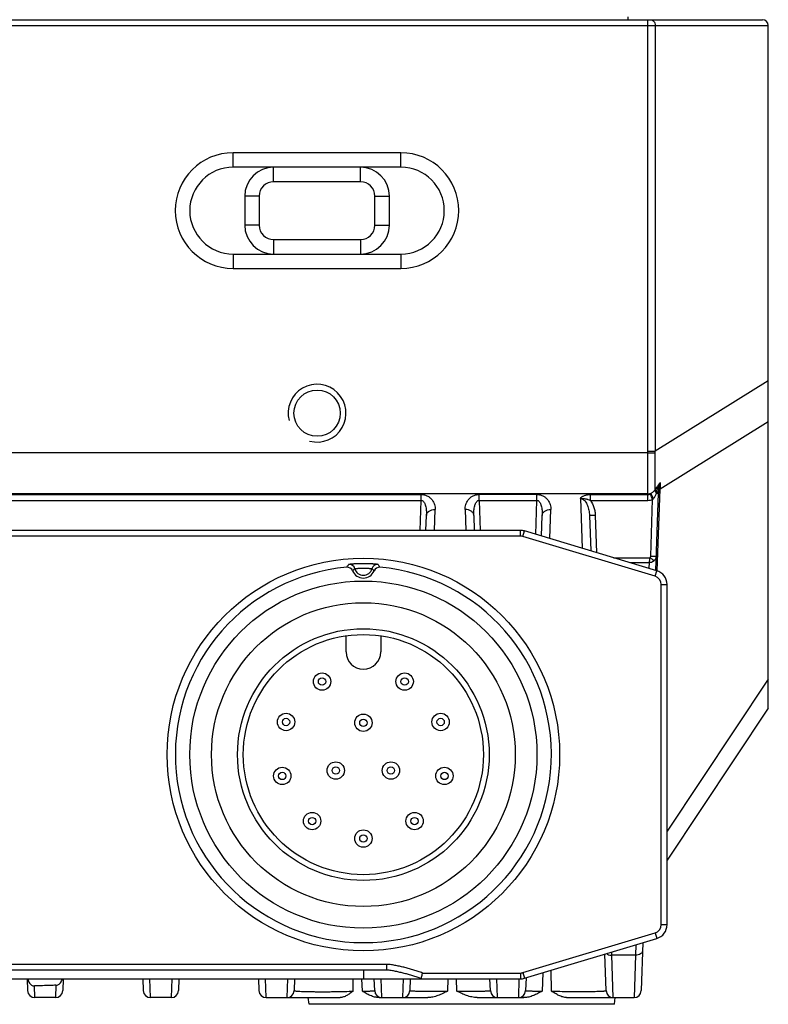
# Model space of a CAD drawing. Header units: millimetres. Extents: x 41 to 356, y 46 to 372.
# Tile 20 of 22: x 96 to 122, y 312 to 346. Entities that reach past the tile are written whole.
import ezdxf

# ---------------------------------------------------------------- set-up
doc = ezdxf.new("R2010")
doc.units = ezdxf.units.MM
doc.header["$LTSCALE"] = 23.1
doc.layers.add('00_COMPONENTS', color=7, linetype='CONTINUOUS')

msp = doc.modelspace()

# ---------------------------------------------------------------- linework, layer by layer
at = {"layer": '00_COMPONENTS', "color": 7}
for p, q in [((67.822, 345.916), (121.422, 345.916)), ((121.622, 322.116), (121.622, 345.716)), ((108.921, 341.316), (103.121, 341.316)), ((107.521, 340.816), (104.521, 340.816)), ((103.521, 339.816), (103.521, 338.816)), ((108.521, 338.816), (108.521, 339.816)), ((104.521, 337.816), (107.521, 337.816)), ((103.121, 337.316), (108.921, 337.316)), ((117.738, 326.88), (117.831, 329.549)), ((109.786, 328.265), (109.804, 328.784)), ((111.44, 328.784), (111.458, 328.265)), ((113.779, 328.068), (113.804, 328.784)), ((115.44, 328.784), (115.483, 327.557)), ((113.049, 328.265), (76.195, 328.265)), ((117.766, 326.872), (113.192, 328.244)), ((118.122, 314.637), (118.122, 326.393)), ((107.022, 324.065), (107.022, 324.621)), ((108.222, 324.621), (108.222, 324.065)), ((121.622, 322.116), (118.122, 316.866)), ((113.192, 312.786), (117.766, 314.158)), ((117.288, 314.015), (117.23, 312.357)), ((116.014, 312.357), (115.969, 313.619)), ((76.195, 312.765), (113.049, 312.765)), ((108.435, 313.065), (80.809, 313.065)), ((95.999, 312.765), (96.014, 312.357)), ((97.245, 312.765), (97.23, 312.357)), ((99.999, 312.765), (100.014, 312.357)), ((101.245, 312.765), (101.23, 312.357)), ((103.999, 312.765), (104.014, 312.357)), ((105.245, 312.765), (105.23, 312.357)), ((108.014, 312.357), (107.999, 312.765)), ((109.245, 312.765), (109.23, 312.357)), ((112.014, 312.357), (111.999, 312.765)), ((113.246, 312.802), (113.23, 312.357)), ((96.981, 312.116), (96.263, 312.116)), ((100.981, 312.116), (100.263, 312.116)), ((104.263, 312.116), (106.82, 312.116)), ((105.744, 311.884), (105.719, 312.116)), ((108.165, 312.116), (109.848, 312.116)), ((111.553, 312.116), (113.172, 312.116)), ((114.65, 312.116), (116.981, 312.116)), ((116.3, 311.884), (116.324, 312.116))]:
    msp.add_line(p, q, dxfattribs=at)
at = {"layer": '00_COMPONENTS', "color": 4}
for p, q in [((116.766, 346.016), (116.766, 345.916)), ((117.461, 330.998), (117.461, 345.916)), ((67.622, 345.716), (121.622, 345.716)), ((117.711, 345.716), (117.711, 330.998)), ((103.121, 340.816), (103.121, 341.316)), ((108.921, 340.816), (108.921, 341.316)), ((104.521, 340.816), (103.121, 340.816)), ((104.521, 340.316), (104.521, 340.816)), ((108.921, 340.816), (107.521, 340.816)), ((107.521, 340.316), (107.521, 340.816)), ((107.521, 340.316), (104.521, 340.316)), ((104.021, 339.816), (103.521, 339.816)), ((104.021, 339.816), (104.021, 338.816)), ((108.021, 339.816), (108.521, 339.816)), ((108.021, 338.816), (108.021, 339.816)), ((104.021, 338.816), (103.521, 338.816)), ((108.021, 338.816), (108.521, 338.816)), ((104.521, 338.316), (107.521, 338.316)), ((104.521, 338.316), (104.521, 337.816)), ((107.521, 338.316), (107.521, 337.816)), ((103.121, 337.816), (104.521, 337.816)), ((103.121, 337.816), (103.121, 337.316)), ((107.521, 337.816), (108.921, 337.816)), ((108.921, 337.816), (108.921, 337.316)), ((121.622, 333.428), (117.711, 330.998)), ((121.622, 332.016), (117.882, 329.693)), ((117.461, 330.944), (71.783, 330.944)), ((117.461, 330.998), (117.711, 330.998)), ((117.461, 330.944), (117.711, 330.94)), ((117.461, 329.53), (71.783, 329.53)), ((79.622, 329.504), (109.622, 329.504)), ((109.622, 329.302), (109.622, 329.504)), ((113.622, 329.504), (111.622, 329.504)), ((111.622, 329.302), (111.622, 329.504)), ((113.622, 329.302), (113.622, 329.504)), ((115.471, 329.504), (117.461, 329.504)), ((115.471, 329.302), (115.471, 329.504)), ((117.461, 329.302), (117.461, 329.504)), ((117.542, 329.528), (117.573, 329.547)), ((117.783, 326.866), (117.882, 329.693)), ((79.622, 329.302), (109.622, 329.302)), ((109.586, 328.265), (109.622, 329.302)), ((111.622, 329.302), (113.622, 329.302)), ((111.622, 329.302), (111.658, 328.265)), ((113.581, 328.127), (113.622, 329.302)), ((115.127, 329.364), (115.187, 327.646)), ((115.471, 329.302), (117.461, 329.302)), ((117.555, 327.372), (117.623, 329.335)), ((110.079, 328.265), (110.104, 328.986)), ((111.14, 328.986), (111.165, 328.265)), ((114.069, 327.981), (114.104, 328.986)), ((115.64, 328.784), (115.685, 327.496)), ((113.049, 328.065), (76.195, 328.065)), ((113.049, 328.065), (113.049, 328.265)), ((113.135, 328.052), (113.192, 328.244)), ((117.708, 326.68), (113.135, 328.052)), ((116.271, 327.32), (117.538, 327.32)), ((116.831, 327.152), (117.503, 327.152)), ((117.503, 327.152), (117.496, 326.953)), ((117.708, 326.68), (117.766, 326.872)), ((117.922, 326.393), (118.122, 326.393)), ((117.922, 314.637), (117.922, 326.393)), ((121.622, 323.123), (118.122, 317.873)), ((117.922, 314.637), (118.122, 314.637)), ((113.135, 312.978), (117.708, 314.35)), ((117.708, 314.35), (117.766, 314.158)), ((117.042, 313.941), (117.029, 313.58)), ((116.215, 313.58), (116.211, 313.692)), ((117.029, 313.58), (116.215, 313.58)), ((116.263, 312.116), (116.215, 313.58)), ((117.029, 313.58), (116.981, 312.116)), ((108.435, 313.265), (80.809, 313.265)), ((108.435, 313.065), (108.435, 313.265)), ((100.263, 312.116), (100.242, 312.765)), ((101.002, 312.765), (100.981, 312.116)), ((104.263, 312.116), (104.242, 312.765)), ((105.002, 312.765), (104.981, 312.116)), ((107.267, 312.34), (107.274, 312.765)), ((107.587, 312.34), (107.57, 312.765)), ((107.587, 312.34), (107.57, 312.765)), ((107.622, 313.065), (107.622, 312.765)), ((108.263, 312.116), (108.242, 312.765)), ((109.002, 312.765), (108.981, 312.116)), ((109.667, 312.965), (113.049, 312.965)), ((110.547, 312.765), (110.535, 312.34)), ((110.855, 312.34), (110.843, 312.765)), ((110.855, 312.34), (110.843, 312.765)), ((112.263, 312.116), (112.242, 312.765)), ((113.002, 312.765), (112.981, 312.116)), ((113.049, 312.965), (113.049, 312.765)), ((113.135, 312.978), (113.192, 312.786)), ((113.828, 312.977), (113.803, 312.34)), ((113.828, 312.977), (113.803, 312.34)), ((114.123, 312.34), (114.11, 313.062)), ((114.123, 312.34), (114.11, 313.062)), ((96.263, 312.116), (96.25, 312.521)), ((96.995, 312.543), (96.981, 312.116)), ((109.022, 312.119), (109.022, 312.116)), ((116.3, 311.884), (105.744, 311.884))]:
    msp.add_line(p, q, dxfattribs=at)
at = {"layer": '00_COMPONENTS', "color": 7}
for centre, radius in [((106.022, 332.316), 0.8), ((107.622, 320.515), 6.785), ((107.622, 320.515), 6), ((107.622, 320.515), 5.25), ((107.622, 320.515), 4.35), ((107.622, 320.515), 4.15), ((106.194, 323.039), 0.3), ((109.05, 323.039), 0.3), ((106.194, 323.039), 0.127), ((109.05, 323.039), 0.127), ((104.95, 321.642), 0.3), ((110.294, 321.642), 0.3), ((104.95, 321.642), 0.127), ((107.622, 321.615), 0.3), ((107.622, 321.615), 0.127), ((110.294, 321.642), 0.127), ((106.669, 319.965), 0.3), ((108.575, 319.965), 0.3), ((104.818, 319.777), 0.3), ((104.818, 319.777), 0.127), ((106.669, 319.965), 0.127), ((108.575, 319.965), 0.127), ((110.426, 319.777), 0.3), ((110.426, 319.777), 0.127), ((105.852, 318.218), 0.3), ((105.852, 318.218), 0.127), ((109.392, 318.218), 0.3), ((109.392, 318.218), 0.127), ((107.622, 317.615), 0.3), ((107.622, 317.615), 0.127)]:
    msp.add_circle(centre, radius, dxfattribs=at)
for centre, radius, start, end in [((121.422, 345.716), 0.2, 0, 90), ((103.121, 339.316), 2, 90, 270), ((108.921, 339.316), 2, 270, 90), ((104.521, 339.816), 1, 90, 180), ((107.521, 339.816), 1, 0, 90), ((104.521, 338.816), 1, 180, 270), ((107.521, 338.816), 1, 270, 360), ((113.049, 327.765), 0.5, 73.3008, 90), ((107.622, 320.515), 6.5, 95.0661, 84.9339), ((107.066, 326.79), 0.2, 21.9762, 95.0697), ((107.622, 327.015), 0.4, 201.9799, 338.0199), ((108.178, 326.79), 0.2, 84.9302, 158.0241), ((117.622, 326.393), 0.5, 0, 73.3008), ((107.622, 324.065), 0.6, 180, 360), ((117.622, 314.637), 0.5, 286.6992, 360), ((113.049, 313.265), 0.5, 270, 286.6992), ((96.263, 312.366), 0.25, 182, 270), ((96.981, 312.366), 0.25, 270, 358), ((100.263, 312.366), 0.25, 182, 270), ((100.981, 312.366), 0.25, 270, 358), ((104.263, 312.366), 0.25, 182, 270), ((104.981, 312.366), 0.25, 270, 358), ((108.263, 312.366), 0.25, 182, 270), ((108.981, 312.366), 0.25, 270, 358), ((112.263, 312.366), 0.25, 182, 270), ((112.981, 312.366), 0.25, 270, 358), ((116.263, 312.366), 0.25, 182, 270), ((116.981, 312.366), 0.25, 270, 358)]:
    msp.add_arc(centre, radius, start, end, dxfattribs=at)
at = {"layer": '00_COMPONENTS', "color": 4}
for centre, radius, start, end in [((103.121, 339.316), 1.5, 90, 270), ((108.921, 339.316), 1.5, 270, 90), ((104.521, 339.816), 0.5, 90, 180), ((107.521, 339.816), 0.5, 0, 90), ((104.521, 338.816), 0.5, 180, 270), ((107.521, 338.816), 0.5, 270, 360), ((106.022, 332.316), 1, 255, 195), ((114.374, 330.998), 3.088, 358.9959, 359.9991), ((114.326, 330.95), 3.386, 359.8333, 0.8224), ((144.769, 329.197), 26.891, 178.4682, 178.9443), ((115.915, 329.492), 1.547, 0.442, 1.4193), ((117.546, 329.762), 0.188, 324.6429, 331.46), ((124.464, 324.919), 8.258, 144.7398, 144.8582), ((116.584, 329.897), 1.222, 343.337, 345.2281), ((119.72, 329.067), 2.023, 164.5971, 165.1423), ((119.146, 329.503), 1.316, 175.6705, 178.0013), ((117.126, 329.805), 0.684, 316.6121, 319.7996), ((113.049, 327.765), 0.3, 73.3008, 90), ((107.134, 326.893), 0.2, 14.0178, 94.3363), ((108.11, 326.893), 0.2, 85.6637, 165.9822), ((107.622, 327.015), 0.303, 193.9796, 346.0204), ((117.622, 326.393), 0.3, 0, 73.3008), ((117.622, 314.637), 0.3, 286.6992, 360), ((113.049, 313.265), 0.3, 270, 286.6992)]:
    msp.add_arc(centre, radius, start, end, dxfattribs=at)
for points, knots in [([(117.545, 345.916), (117.555, 345.916), (117.578, 345.913), (117.609, 345.901), (117.638, 345.883), (117.672, 345.849), (117.703, 345.793), (117.711, 345.742), (117.711, 345.716)], [0, 0, 0, 0, 0.113773, 0.229403, 0.348405, 0.471668, 0.730023, 1, 1, 1, 1]), ([(117.461, 329.53), (117.459, 329.631), (117.457, 329.847), (117.457, 330.189), (117.457, 330.559), (117.459, 330.814), (117.461, 330.944)], [0, 0, 0, 0, 0.214307, 0.458802, 0.724095, 1, 1, 1, 1]), ([(117.711, 329.672), (117.711, 329.765), (117.712, 329.961), (117.713, 330.269), (117.712, 330.598), (117.711, 330.825), (117.711, 330.94)], [0, 0, 0, 0, 0.219516, 0.464578, 0.727448, 1, 1, 1, 1]), ([(117.721, 329.686), (117.735, 329.706), (117.79, 329.783), (117.846, 329.859), (117.887, 329.916)], [0, 0, 0, 0, 0.253828, 1, 1, 1, 1]), ([(117.77, 329.604), (117.777, 329.631), (117.81, 329.737), (117.852, 329.84), (117.887, 329.916)], [0, 0, 0, 0, 0.250422, 1, 1, 1, 1]), ([(117.834, 329.603), (117.838, 329.655), (117.852, 329.761), (117.874, 329.864), (117.887, 329.916)], [0, 0, 0, 0, 0.4992, 1, 1, 1, 1]), ([(109.622, 329.504), (109.662, 329.504), (109.74, 329.494), (109.846, 329.452), (109.934, 329.392), (110.002, 329.32), (110.051, 329.241), (110.084, 329.157), (110.102, 329.072), (110.105, 329.014), (110.104, 328.986)], [0, 0, 0, 0, 0.151576, 0.295346, 0.428543, 0.552433, 0.669424, 0.781797, 0.891454, 1, 1, 1, 1]), ([(111.14, 328.986), (111.139, 329.014), (111.142, 329.072), (111.16, 329.157), (111.193, 329.241), (111.242, 329.32), (111.31, 329.392), (111.398, 329.452), (111.504, 329.494), (111.582, 329.504), (111.622, 329.504)], [0, 0, 0, 0, 0.108546, 0.218203, 0.330576, 0.447567, 0.571457, 0.704655, 0.848424, 1, 1, 1, 1]), ([(113.622, 329.504), (113.662, 329.504), (113.74, 329.494), (113.846, 329.452), (113.934, 329.392), (114.002, 329.32), (114.051, 329.241), (114.084, 329.157), (114.102, 329.072), (114.105, 329.014), (114.104, 328.986)], [0, 0, 0, 0, 0.151576, 0.295346, 0.428543, 0.552433, 0.669424, 0.781797, 0.891454, 1, 1, 1, 1]), ([(115.127, 329.364), (115.127, 329.365), (115.127, 329.367), (115.128, 329.369), (115.128, 329.371), (115.13, 329.374), (115.131, 329.378), (115.135, 329.384), (115.139, 329.391), (115.146, 329.399), (115.154, 329.407), (115.164, 329.417), (115.179, 329.429), (115.199, 329.441), (115.228, 329.456), (115.266, 329.472), (115.315, 329.487), (115.383, 329.5), (115.436, 329.504), (115.471, 329.504)], [0, 0, 0, 0, 0.006061, 0.012166, 0.018277, 0.024522, 0.037118, 0.049913, 0.076074, 0.10295, 0.130484, 0.158624, 0.216522, 0.27634, 0.337798, 0.464634, 0.595479, 0.729033, 1, 1, 1, 1]), ([(117.461, 329.53), (117.47, 329.53), (117.508, 329.532), (117.546, 329.539), (117.573, 329.547)], [0, 0, 0, 0, 0.252827, 1, 1, 1, 1]), ([(117.461, 329.504), (117.476, 329.503), (117.504, 329.508), (117.53, 329.52), (117.542, 329.528)], [0, 0, 0, 0, 0.501841, 1, 1, 1, 1]), ([(117.623, 329.335), (117.616, 329.353), (117.589, 329.417), (117.562, 329.481), (117.542, 329.528)], [0, 0, 0, 0, 0.278821, 1, 1, 1, 1]), ([(117.573, 329.547), (117.585, 329.554), (117.615, 329.573), (117.659, 329.606), (117.688, 329.637), (117.699, 329.654)], [0, 0, 0, 0, 0.255517, 0.631941, 1, 1, 1, 1]), ([(117.649, 329.363), (117.634, 329.396), (117.607, 329.457), (117.583, 329.518), (117.573, 329.547)], [0, 0, 0, 0, 0.547731, 1, 1, 1, 1]), ([(117.649, 329.363), (117.672, 329.39), (117.713, 329.448), (117.742, 329.513), (117.754, 329.546)], [0, 0, 0, 0, 0.502864, 1, 1, 1, 1]), ([(117.754, 329.546), (117.741, 329.564), (117.719, 329.598), (117.704, 329.636), (117.699, 329.654)], [0, 0, 0, 0, 0.547188, 1, 1, 1, 1]), ([(117.765, 329.585), (117.753, 329.6), (117.732, 329.627), (117.716, 329.658), (117.711, 329.672)], [0, 0, 0, 0, 0.55129, 1, 1, 1, 1]), ([(117.77, 329.604), (117.759, 329.617), (117.74, 329.643), (117.725, 329.673), (117.721, 329.686)], [0, 0, 0, 0, 0.548416, 1, 1, 1, 1]), ([(117.754, 329.546), (117.76, 329.546), (117.77, 329.546), (117.786, 329.546), (117.799, 329.546), (117.81, 329.547), (117.818, 329.547), (117.825, 329.548), (117.829, 329.548), (117.83, 329.549), (117.831, 329.549), (117.831, 329.549)], [0, 0, 0, 0, 0.220577, 0.417886, 0.589379, 0.732908, 0.846665, 0.929282, 0.979939, 0.993404, 1, 1, 1, 1]), ([(117.77, 329.604), (117.778, 329.603), (117.79, 329.603), (117.805, 329.602), (117.814, 329.602), (117.821, 329.602), (117.827, 329.602), (117.831, 329.602), (117.833, 329.602), (117.834, 329.603)], [0, 0, 0, 0, 0.395793, 0.5604, 0.700809, 0.815766, 0.904296, 0.965743, 1, 1, 1, 1]), ([(117.882, 329.693), (117.87, 329.68), (117.848, 329.652), (117.836, 329.619), (117.834, 329.603)], [0, 0, 0, 0, 0.518499, 1, 1, 1, 1]), ([(109.622, 329.302), (109.629, 329.302), (109.642, 329.301), (109.666, 329.293), (109.692, 329.273), (109.716, 329.244), (109.735, 329.212), (109.75, 329.179), (109.767, 329.133), (109.782, 329.074), (109.795, 329.002), (109.802, 328.93), (109.805, 328.857), (109.805, 328.808), (109.804, 328.784)], [0, 0, 0, 0, 0.033328, 0.066357, 0.130914, 0.194346, 0.257126, 0.319532, 0.381711, 0.505637, 0.629313, 0.752881, 0.876424, 1, 1, 1, 1]), ([(111.44, 328.784), (111.439, 328.808), (111.439, 328.857), (111.442, 328.93), (111.449, 329.002), (111.462, 329.074), (111.477, 329.133), (111.494, 329.179), (111.509, 329.212), (111.528, 329.244), (111.552, 329.273), (111.577, 329.293), (111.602, 329.301), (111.615, 329.302), (111.622, 329.302)], [0, 0, 0, 0, 0.123576, 0.247119, 0.370687, 0.494363, 0.618289, 0.680468, 0.742874, 0.805655, 0.869086, 0.933643, 0.966672, 1, 1, 1, 1]), ([(113.622, 329.302), (113.629, 329.302), (113.642, 329.301), (113.666, 329.293), (113.692, 329.273), (113.716, 329.244), (113.735, 329.212), (113.75, 329.179), (113.767, 329.133), (113.782, 329.074), (113.795, 329.002), (113.802, 328.93), (113.805, 328.857), (113.805, 328.808), (113.804, 328.784)], [0, 0, 0, 0, 0.033328, 0.066357, 0.130914, 0.194346, 0.257126, 0.319532, 0.381711, 0.505637, 0.629313, 0.752881, 0.876424, 1, 1, 1, 1]), ([(115.127, 329.364), (115.131, 329.364), (115.136, 329.364), (115.144, 329.365), (115.151, 329.365), (115.16, 329.365), (115.175, 329.365), (115.193, 329.365), (115.215, 329.364), (115.237, 329.363), (115.266, 329.361), (115.302, 329.356), (115.345, 329.347), (115.403, 329.331), (115.444, 329.315), (115.471, 329.302)], [0, 0, 0, 0, 0.031628, 0.047481, 0.063253, 0.09465, 0.125875, 0.187861, 0.249452, 0.310921, 0.372475, 0.496246, 0.621119, 0.746949, 1, 1, 1, 1]), ([(115.127, 329.364), (115.142, 329.364), (115.172, 329.359), (115.214, 329.34), (115.25, 329.313), (115.292, 329.271), (115.334, 329.209), (115.373, 329.129), (115.401, 329.045), (115.421, 328.959), (115.435, 328.872), (115.439, 328.813), (115.44, 328.784)], [0, 0, 0, 0, 0.064085, 0.127852, 0.191211, 0.254217, 0.379333, 0.503907, 0.62815, 0.752194, 0.876123, 1, 1, 1, 1]), ([(115.471, 329.302), (115.526, 329.229), (115.587, 329.101), (115.629, 328.922), (115.638, 328.83), (115.64, 328.784)], [0, 0, 0, 0, 0.498993, 0.74948, 1, 1, 1, 1]), ([(117.461, 329.302), (117.489, 329.302), (117.545, 329.308), (117.598, 329.324), (117.623, 329.335)], [0, 0, 0, 0, 0.499948, 1, 1, 1, 1]), ([(109.804, 328.784), (109.804, 328.798), (109.809, 328.826), (109.828, 328.865), (109.857, 328.9), (109.909, 328.942), (109.992, 328.978), (110.066, 328.986), (110.104, 328.986)], [0, 0, 0, 0, 0.103692, 0.211038, 0.324855, 0.446641, 0.712771, 1, 1, 1, 1]), ([(111.44, 328.784), (111.439, 328.798), (111.435, 328.826), (111.416, 328.865), (111.387, 328.9), (111.335, 328.942), (111.252, 328.978), (111.178, 328.986), (111.14, 328.986)], [0, 0, 0, 0, 0.103692, 0.211038, 0.324855, 0.446641, 0.712771, 1, 1, 1, 1]), ([(113.804, 328.784), (113.804, 328.798), (113.809, 328.826), (113.828, 328.865), (113.857, 328.9), (113.909, 328.942), (113.992, 328.978), (114.066, 328.986), (114.104, 328.986)], [0, 0, 0, 0, 0.103692, 0.211038, 0.324855, 0.446641, 0.712771, 1, 1, 1, 1]), ([(115.64, 328.784), (115.627, 328.784), (115.601, 328.783), (115.564, 328.782), (115.53, 328.781), (115.504, 328.781), (115.486, 328.781), (115.474, 328.781), (115.464, 328.782), (115.456, 328.782), (115.449, 328.782), (115.444, 328.783), (115.442, 328.783), (115.44, 328.784), (115.44, 328.784), (115.44, 328.784)], [0, 0, 0, 0, 0.194682, 0.381842, 0.554335, 0.705542, 0.771319, 0.829686, 0.880086, 0.922042, 0.955169, 0.979177, 0.993928, 0.997912, 1, 1, 1, 1]), ([(107.048, 326.99), (107.053, 326.998), (107.076, 327.033), (107.1, 327.068), (107.119, 327.093)], [0, 0, 0, 0, 0.245379, 1, 1, 1, 1]), ([(107.119, 327.093), (107.119, 327.093), (107.12, 327.094), (107.123, 327.095), (107.126, 327.095), (107.131, 327.096), (107.137, 327.097), (107.147, 327.099), (107.162, 327.101), (107.184, 327.104), (107.21, 327.106), (107.24, 327.109), (107.273, 327.112), (107.309, 327.115), (107.363, 327.118), (107.436, 327.121), (107.527, 327.124), (107.622, 327.125), (107.717, 327.124), (107.808, 327.121), (107.881, 327.118), (107.935, 327.115), (107.971, 327.112), (108.004, 327.109), (108.034, 327.106), (108.06, 327.104), (108.082, 327.101), (108.097, 327.099), (108.107, 327.097), (108.113, 327.096), (108.118, 327.095), (108.121, 327.095), (108.124, 327.094), (108.125, 327.093), (108.125, 327.093)], [0, 0, 0, 0, 0.001304, 0.003729, 0.007318, 0.012075, 0.01799, 0.025051, 0.042527, 0.064314, 0.090176, 0.119838, 0.152993, 0.189305, 0.228417, 0.313518, 0.405135, 0.499984, 0.594835, 0.686453, 0.771554, 0.810667, 0.846982, 0.88014, 0.909805, 0.935672, 0.957464, 0.974944, 0.982006, 0.987923, 0.992681, 0.996271, 0.998696, 1, 1, 1, 1]), ([(108.125, 327.093), (108.132, 327.084), (108.156, 327.051), (108.179, 327.016), (108.196, 326.99)], [0, 0, 0, 0, 0.255101, 1, 1, 1, 1]), ([(117.503, 327.152), (117.507, 327.164), (117.513, 327.19), (117.526, 327.246), (117.533, 327.29), (117.538, 327.32)], [0, 0, 0, 0, 0.216579, 0.460792, 1, 1, 1, 1]), ([(117.503, 327.152), (117.519, 327.154), (117.558, 327.162), (117.617, 327.183), (117.656, 327.207), (117.674, 327.221)], [0, 0, 0, 0, 0.254816, 0.634918, 1, 1, 1, 1]), ([(117.538, 327.32), (117.541, 327.324), (117.55, 327.34), (117.554, 327.358), (117.555, 327.372)], [0, 0, 0, 0, 0.251157, 1, 1, 1, 1]), ([(117.538, 327.32), (117.564, 327.301), (117.609, 327.268), (117.655, 327.235), (117.674, 327.221)], [0, 0, 0, 0, 0.576438, 1, 1, 1, 1]), ([(117.555, 327.372), (117.568, 327.372), (117.593, 327.371), (117.63, 327.37), (117.664, 327.369), (117.69, 327.369), (117.709, 327.369), (117.72, 327.369), (117.73, 327.37), (117.739, 327.37), (117.745, 327.37), (117.75, 327.371), (117.753, 327.371), (117.754, 327.372), (117.755, 327.372), (117.755, 327.372)], [0, 0, 0, 0, 0.194682, 0.381842, 0.554335, 0.705542, 0.771319, 0.829686, 0.880086, 0.922042, 0.955169, 0.979177, 0.993928, 0.997912, 1, 1, 1, 1]), ([(117.674, 327.221), (117.686, 327.231), (117.708, 327.252), (117.734, 327.289), (117.75, 327.329), (117.754, 327.358), (117.755, 327.372)], [0, 0, 0, 0, 0.260691, 0.512786, 0.758208, 1, 1, 1, 1]), ([(107.251, 326.865), (107.257, 326.872), (107.281, 326.899), (107.307, 326.924), (107.328, 326.942)], [0, 0, 0, 0, 0.24954, 1, 1, 1, 1]), ([(107.328, 326.942), (107.328, 326.942), (107.329, 326.942), (107.33, 326.943), (107.332, 326.943), (107.336, 326.944), (107.343, 326.945), (107.353, 326.947), (107.365, 326.948), (107.38, 326.95), (107.397, 326.951), (107.424, 326.954), (107.462, 326.956), (107.512, 326.958), (107.566, 326.96), (107.622, 326.96), (107.678, 326.96), (107.732, 326.958), (107.782, 326.956), (107.82, 326.954), (107.847, 326.951), (107.864, 326.95), (107.879, 326.948), (107.891, 326.947), (107.901, 326.945), (107.908, 326.944), (107.912, 326.943), (107.914, 326.943), (107.915, 326.942), (107.916, 326.942), (107.916, 326.942)], [0, 0, 0, 0, 0.001285, 0.003652, 0.007148, 0.01178, 0.024424, 0.041493, 0.062838, 0.088267, 0.11755, 0.150421, 0.225682, 0.311246, 0.403865, 0.499985, 0.596106, 0.688726, 0.77429, 0.849554, 0.882428, 0.911716, 0.937149, 0.958498, 0.975571, 0.988218, 0.992851, 0.996348, 0.998715, 1, 1, 1, 1]), ([(107.916, 326.942), (107.923, 326.936), (107.95, 326.912), (107.975, 326.886), (107.993, 326.865)], [0, 0, 0, 0, 0.250607, 1, 1, 1, 1]), ([(116.027, 313.637), (116.04, 313.627), (116.096, 313.592), (116.164, 313.579), (116.215, 313.58)], [0, 0, 0, 0, 0.232881, 1, 1, 1, 1]), ([(117.279, 313.748), (117.279, 313.737), (117.274, 313.714), (117.259, 313.681), (117.235, 313.651), (117.192, 313.616), (117.122, 313.587), (117.061, 313.58), (117.029, 313.58)], [0, 0, 0, 0, 0.103692, 0.211038, 0.324855, 0.446641, 0.712772, 1, 1, 1, 1]), ([(109.667, 312.965), (109.643, 312.976), (109.594, 312.995), (109.494, 313.031), (109.367, 313.07), (109.214, 313.114), (109.06, 313.154), (108.905, 313.19), (108.776, 313.218), (108.671, 313.238), (108.593, 313.251), (108.514, 313.261), (108.461, 313.265), (108.435, 313.265)], [0, 0, 0, 0, 0.062496, 0.124997, 0.249998, 0.375002, 0.500008, 0.625013, 0.750016, 0.812519, 0.875021, 0.93752, 1, 1, 1, 1]), ([(105.23, 312.357), (105.23, 312.356), (105.233, 312.354), (105.238, 312.352), (105.243, 312.35), (105.25, 312.349), (105.262, 312.347), (105.282, 312.344), (105.309, 312.341), (105.343, 312.339), (105.382, 312.336), (105.446, 312.333), (105.538, 312.329), (105.664, 312.325), (105.805, 312.323), (105.961, 312.321), (106.127, 312.32), (106.3, 312.32), (106.476, 312.321), (106.704, 312.323), (106.968, 312.329), (107.173, 312.335), (107.267, 312.34)], [0, 0, 0, 0, 0.002157, 0.004196, 0.006956, 0.010451, 0.014688, 0.02539, 0.03904, 0.055594, 0.074984, 0.097127, 0.149255, 0.210984, 0.28106, 0.357992, 0.440083, 0.525479, 0.612232, 0.698367, 0.861174, 1, 1, 1, 1]), ([(107.587, 312.34), (107.619, 312.34), (107.679, 312.341), (107.764, 312.342), (107.837, 312.344), (107.891, 312.346), (107.927, 312.348), (107.95, 312.349), (107.969, 312.35), (107.984, 312.351), (107.997, 312.353), (108.005, 312.354), (108.011, 312.355), (108.013, 312.356), (108.014, 312.357), (108.014, 312.357)], [0, 0, 0, 0, 0.223125, 0.421867, 0.593931, 0.737353, 0.797812, 0.850544, 0.895412, 0.932303, 0.961138, 0.981878, 0.994577, 0.998047, 1, 1, 1, 1]), ([(109.23, 312.357), (109.23, 312.356), (109.233, 312.355), (109.237, 312.354), (109.246, 312.353), (109.257, 312.351), (109.271, 312.35), (109.288, 312.349), (109.308, 312.348), (109.342, 312.346), (109.39, 312.345), (109.457, 312.343), (109.534, 312.341), (109.621, 312.34), (109.716, 312.339), (109.819, 312.338), (109.929, 312.337), (110.086, 312.337), (110.288, 312.338), (110.452, 312.339), (110.535, 312.34)], [0, 0, 0, 0, 0.001586, 0.005354, 0.011495, 0.020028, 0.030946, 0.044229, 0.059848, 0.077767, 0.120323, 0.171475, 0.2307, 0.297382, 0.370814, 0.45021, 0.53471, 0.623391, 0.809371, 1, 1, 1, 1]), ([(110.855, 312.34), (110.931, 312.339), (111.081, 312.338), (111.264, 312.338), (111.404, 312.339), (111.501, 312.339), (111.592, 312.34), (111.676, 312.341), (111.751, 312.343), (111.818, 312.344), (111.876, 312.346), (111.918, 312.347), (111.946, 312.349), (111.964, 312.35), (111.979, 312.351), (111.991, 312.352), (112, 312.353), (112.007, 312.354), (112.011, 312.355), (112.014, 312.356), (112.014, 312.357)], [0, 0, 0, 0, 0.197331, 0.386075, 0.474991, 0.559144, 0.637753, 0.71009, 0.775494, 0.833373, 0.883214, 0.92458, 0.941972, 0.957121, 0.969996, 0.980574, 0.988839, 0.994788, 0.998443, 1, 1, 1, 1]), ([(113.23, 312.357), (113.23, 312.357), (113.231, 312.356), (113.233, 312.355), (113.236, 312.354), (113.243, 312.353), (113.254, 312.352), (113.27, 312.351), (113.292, 312.349), (113.318, 312.348), (113.349, 312.347), (113.384, 312.346), (113.423, 312.345), (113.484, 312.343), (113.569, 312.342), (113.682, 312.34), (113.761, 312.34), (113.803, 312.34)], [0, 0, 0, 0, 0.001721, 0.005135, 0.010545, 0.018012, 0.039167, 0.068604, 0.106241, 0.15195, 0.205564, 0.266882, 0.335669, 0.411658, 0.584013, 0.781192, 1, 1, 1, 1]), ([(114.123, 312.34), (114.22, 312.337), (114.423, 312.332), (114.682, 312.329), (114.898, 312.327), (115.06, 312.326), (115.218, 312.327), (115.367, 312.328), (115.507, 312.329), (115.633, 312.332), (115.743, 312.335), (115.824, 312.338), (115.88, 312.34), (115.915, 312.342), (115.944, 312.345), (115.969, 312.347), (115.987, 312.349), (116, 312.351), (116.007, 312.353), (116.011, 312.354), (116.013, 312.355), (116.014, 312.357), (116.014, 312.357)], [0, 0, 0, 0, 0.153304, 0.32291, 0.409872, 0.496041, 0.579738, 0.659337, 0.733308, 0.800255, 0.85895, 0.908353, 0.929299, 0.947624, 0.963256, 0.976137, 0.986226, 0.993502, 0.99609, 0.997991, 0.999245, 1, 1, 1, 1])]:
    msp.add_open_spline(points, degree=3, knots=knots, dxfattribs=at)
at = {"layer": '00_COMPONENTS', "color": 7}
for points, knots in [([(96.019, 312.765), (96.025, 312.739), (96.041, 312.686), (96.074, 312.623), (96.114, 312.577), (96.152, 312.547), (96.198, 312.525), (96.233, 312.521), (96.25, 312.521)], [0, 0, 0, 0, 0.218572, 0.455996, 0.58343, 0.717245, 0.856988, 1, 1, 1, 1]), ([(96.995, 312.543), (97.01, 312.543), (97.041, 312.549), (97.082, 312.567), (97.118, 312.593), (97.157, 312.633), (97.193, 312.69), (97.213, 312.74), (97.22, 312.765)], [0, 0, 0, 0, 0.137264, 0.271143, 0.401144, 0.527418, 0.76955, 1, 1, 1, 1]), ([(109.622, 312.765), (109.61, 312.771), (109.587, 312.782), (109.539, 312.802), (109.479, 312.824), (109.406, 312.848), (109.309, 312.879), (109.186, 312.914), (109.038, 312.953), (108.889, 312.989), (108.764, 313.016), (108.664, 313.036), (108.588, 313.049), (108.525, 313.058), (108.474, 313.063), (108.448, 313.065), (108.435, 313.065)], [0, 0, 0, 0, 0.03125, 0.0625, 0.125, 0.1875, 0.25, 0.375, 0.5, 0.625, 0.75, 0.8125, 0.875, 0.9375, 0.96875, 1, 1, 1, 1]), ([(109.622, 312.765), (109.627, 312.785), (109.643, 312.851), (109.657, 312.918), (109.667, 312.965)], [0, 0, 0, 0, 0.297839, 1, 1, 1, 1]), ([(96.995, 312.543), (96.933, 312.541), (96.684, 312.532), (96.436, 312.525), (96.25, 312.521)], [0, 0, 0, 0, 0.249779, 1, 1, 1, 1]), ([(107.267, 312.34), (107.231, 312.312), (107.159, 312.259), (107.066, 312.199), (106.991, 312.159), (106.917, 312.129), (106.858, 312.116), (106.82, 312.116)], [0, 0, 0, 0, 0.270197, 0.528927, 0.652792, 0.772502, 1, 1, 1, 1]), ([(108.165, 312.116), (108.113, 312.116), (108.009, 312.132), (107.861, 312.186), (107.721, 312.257), (107.632, 312.312), (107.587, 312.34)], [0, 0, 0, 0, 0.248755, 0.498831, 0.749775, 1, 1, 1, 1]), ([(110.535, 312.34), (110.481, 312.312), (110.371, 312.258), (110.203, 312.186), (110.029, 312.132), (109.908, 312.116), (109.848, 312.116)], [0, 0, 0, 0, 0.251796, 0.50252, 0.751958, 1, 1, 1, 1]), ([(111.553, 312.116), (111.492, 312.116), (111.369, 312.132), (111.192, 312.186), (111.021, 312.257), (110.91, 312.312), (110.855, 312.34)], [0, 0, 0, 0, 0.249234, 0.499098, 0.749404, 1, 1, 1, 1]), ([(113.803, 312.34), (113.754, 312.312), (113.656, 312.257), (113.502, 312.185), (113.342, 312.132), (113.229, 312.116), (113.172, 312.116)], [0, 0, 0, 0, 0.249197, 0.499468, 0.749874, 1, 1, 1, 1]), ([(114.65, 312.116), (114.605, 312.116), (114.512, 312.133), (114.38, 312.187), (114.25, 312.259), (114.166, 312.312), (114.123, 312.34)], [0, 0, 0, 0, 0.235964, 0.481649, 0.737035, 1, 1, 1, 1])]:
    msp.add_open_spline(points, degree=3, knots=knots, dxfattribs=at)

doc.saveas('drawing.dxf')
